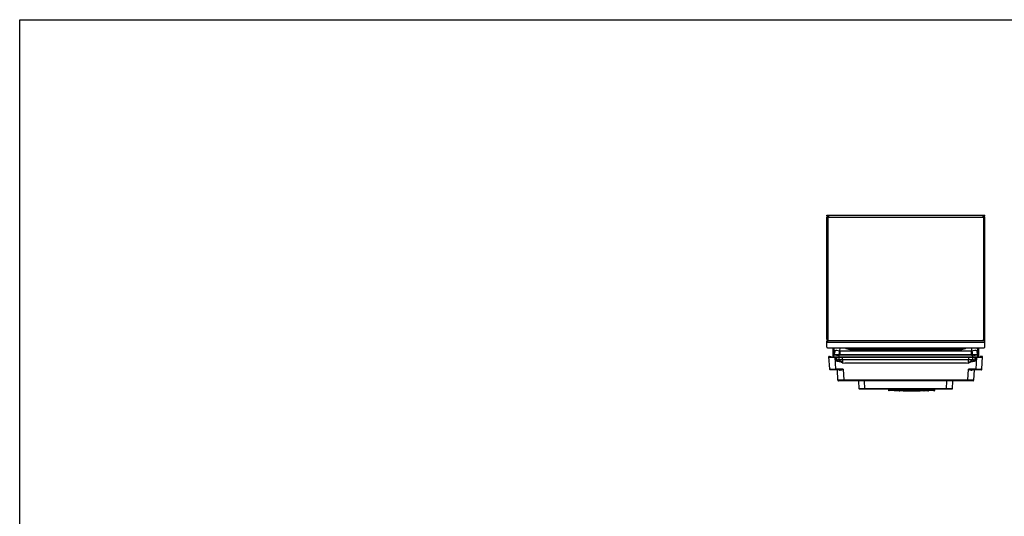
# Model space of a CAD drawing. Header units: millimetres. Extents: x 0 to 3364, y 0 to 2378.
# Tile 29 of 36: x 0 to 1690, y 1526 to 2378. Entities that reach past the tile are written whole.
import ezdxf

# ---------------------------------------------------------------- set-up
doc = ezdxf.new("R2010")
doc.units = ezdxf.units.MM
doc.header["$LTSCALE"] = 185.02
doc.layers.get('0').update_dxf_attribs({"linetype": 'CONTINUOUS'})
doc.layers.add('00_COMPONENTS', color=7, linetype='CONTINUOUS')

msp = doc.modelspace()

# ---------------------------------------------------------------- linework, layer by layer
at = {"color": 7, "linetype": 'CONTINUOUS'}
for p, q in [((0, 0), (0, 2378)), ((0, 2378), (3364, 2378))]:
    msp.add_line(p, q, dxfattribs=at)
at = {"layer": '00_COMPONENTS', "color": 7, "linetype": 'CONTINUOUS'}
for p, q in [((1385.4, 2040.9), (1385.4, 2042.4)), ((1385.4, 2042.4), (1656.4, 2042.4)), ((1385.4, 1829), (1385.4, 2038.9)), ((1385.4, 2038.9), (1388.4, 2038.9)), ((1388.4, 2042.4), (1388.4, 2038.9)), ((1653.4, 2042.4), (1653.4, 2038.9)), ((1656.4, 2038.9), (1653.4, 2038.9)), ((1656.4, 2040.9), (1656.4, 2042.4)), ((1656.4, 1815.9), (1656.4, 2038.9)), ((1385.4, 1829), (1387.4, 1829)), ((1385.4, 1815.9), (1385.4, 1827)), ((1385.4, 1827), (1387.4, 1827)), ((1387.4, 1827), (1387.4, 1829)), ((1656.4, 1829), (1654.4, 1829)), ((1654.4, 1827), (1654.4, 1829)), ((1656.4, 1827), (1654.4, 1827)), ((1387.4, 1814.9), (1654.4, 1814.9)), ((1396.1, 1802.3), (1396.1, 1814.6)), ((1396.2, 1814.6), (1396.2, 1802.6)), ((1396.4, 1803.3), (1396.4, 1814.5)), ((1397.9, 1809.3), (1398.2, 1814.9)), ((1424.9, 1813.4), (1616.9, 1813.4)), ((1643.6, 1814.9), (1643.9, 1809.3)), ((1645.5, 1802.6), (1645.6, 1814.6)), ((1645.7, 1814.5), (1645.6, 1799.2)), ((1390.3, 1778.2), (1389.1, 1799.9)), ((1389.2, 1799), (1390, 1798.9)), ((1390, 1798.9), (1651.7, 1798.9)), ((1390.1, 1800.1), (1392.6, 1800.1)), ((1393.1, 1798.9), (1393.1, 1800)), ((1396.1, 1802.2), (1396.1, 1802.3)), ((1396.1, 1801.9), (1396.1, 1802.2)), ((1396.1, 1799.2), (1396.1, 1801.9)), ((1396.1, 1799), (1396.1, 1799.2)), ((1396.1, 1799.2), (1396.1, 1799.2)), ((1396.2, 1802.6), (1396.2, 1802.5)), ((1396.2, 1802.5), (1396.2, 1802.4)), ((1396.2, 1802.4), (1396.2, 1802.3)), ((1396.2, 1802.3), (1396.2, 1802.2)), ((1396.2, 1802.2), (1396.2, 1799.5)), ((1396.4, 1802.5), (1396.4, 1803.3)), ((1396.4, 1802.4), (1396.4, 1802.4)), ((1396.7, 1799.4), (1645.1, 1799.4)), ((1396.9, 1799.1), (1396.9, 1799.1)), ((1396.9, 1799.1), (1396.9, 1799)), ((1406.4, 1794.4), (1404.4, 1794.4)), ((1412.9, 1794.4), (1406.4, 1794.4)), ((1628.8, 1794.4), (1412.9, 1794.4)), ((1635.4, 1794.4), (1628.8, 1794.4)), ((1637.3, 1794.4), (1635.4, 1794.4)), ((1641.4, 1792.4), (1639.4, 1793.9)), ((1644.9, 1799), (1644.9, 1799.1)), ((1644.9, 1799.1), (1644.9, 1799.1)), ((1645.5, 1802.4), (1645.5, 1802.6)), ((1645.5, 1802.6), (1645.5, 1802.6)), ((1645.5, 1802.3), (1645.5, 1802.4)), ((1645.5, 1802.2), (1645.5, 1802.3)), ((1645.5, 1799.5), (1645.5, 1802.2)), ((1645.6, 1799.2), (1645.6, 1799.2)), ((1645.6, 1799.2), (1645.6, 1799)), ((1648.6, 1800), (1648.7, 1799.1)), ((1651.6, 1800.1), (1649.1, 1800.1)), ((1651.5, 1778.2), (1652.6, 1799.9)), ((1651.7, 1798.9), (1652.6, 1799)), ((1408.2, 1777.2), (1391.3, 1777.2)), ((1404.5, 1759.2), (1403.5, 1777.2)), ((1412.9, 1788.7), (1416.4, 1788.9)), ((1416.4, 1788.5), (1416.4, 1788.9)), ((1625.4, 1788.9), (1628.8, 1788.7)), ((1625.4, 1788.5), (1625.4, 1788.9)), ((1650.5, 1777.2), (1633.5, 1777.2)), ((1638.2, 1777.2), (1637.3, 1759.2)), ((1636.3, 1758.2), (1405.5, 1758.2)), ((1440.8, 1744.7), (1440.1, 1758.2)), ((1600.9, 1744.7), (1601.6, 1758.2)), ((1600.4, 1744.2), (1441.3, 1744.2)), ((1502.7, 1741.1), (1502.5, 1741.1)), ((1509.5, 1741.1), (1502.7, 1741.1)), ((1504.8, 1741.6), (1556.9, 1741.6)), ((1514.3, 1741.9), (1547.4, 1741.9)), ((1516.9, 1741.1), (1544.9, 1741.1)), ((1559, 1741.1), (1552.2, 1741.1)), ((1552.2, 1741.1), (1552.2, 1741.1))]:
    msp.add_line(p, q, dxfattribs=at)
at = {"layer": '00_COMPONENTS', "color": 3, "linetype": 'CONTINUOUS'}
for p, q in [((1385.4, 2040.9), (1388.4, 2040.9)), ((1653.4, 2040.9), (1656.4, 2040.9)), ((1654.9, 1827), (1654.9, 1829))]:
    msp.add_line(p, q, dxfattribs=at)
at = {"layer": '00_COMPONENTS', "color": 9, "linetype": 'CONTINUOUS'}
for p, q in [((1387.4, 1829), (1387.4, 2038.9)), ((1388.4, 2038.9), (1653.4, 2038.9)), ((1654.4, 2038.9), (1654.4, 1829)), ((1654.4, 1827), (1387.4, 1827)), ((1656.4, 1823.9), (1385.4, 1823.9)), ((1396.4, 1803.7), (1396.5, 1814.6)), ((1397.9, 1809.3), (1397.9, 1809.3)), ((1407.9, 1809.1), (1407.4, 1809.1)), ((1407.9, 1809.1), (1408.2, 1814.9)), ((1407.9, 1809.1), (1407.9, 1802.3)), ((1633.9, 1809.1), (1407.9, 1809.1)), ((1424.9, 1813.4), (1424.7, 1813.3)), ((1424.7, 1812.2), (1424.7, 1813.3)), ((1424.7, 1813.3), (1617, 1813.3)), ((1424.7, 1812.2), (1617, 1812.2)), ((1617, 1813.3), (1616.9, 1813.4)), ((1617, 1812.2), (1617, 1813.3)), ((1633.6, 1814.9), (1633.9, 1809.1)), ((1634.4, 1809.1), (1633.9, 1809.1)), ((1633.9, 1802.3), (1633.9, 1809.1)), ((1643.9, 1809.3), (1643.8, 1809.3)), ((1645.3, 1814.6), (1645.3, 1802.8)), ((1645.4, 1814.6), (1645.4, 1802.5)), ((1396.2, 1799.5), (1396.4, 1802.4)), ((1396.4, 1802.8), (1396.4, 1803.7)), ((1396.4, 1802.4), (1396.4, 1802.5)), ((1396.9, 1799.3), (1396.9, 1799)), ((1397.2, 1799.4), (1397.4, 1802.2)), ((1397.6, 1799.4), (1397.5, 1798.9)), ((1399.2, 1798.9), (1400.2, 1778.2)), ((1402.4, 1793.9), (1402.3, 1798.9)), ((1406.4, 1799.4), (1406.4, 1802.3)), ((1406.4, 1794.4), (1406.4, 1798.9)), ((1407.5, 1792.7), (1406.4, 1794.4)), ((1406.9, 1799.4), (1406.9, 1798.9)), ((1633.9, 1802.6), (1407.9, 1802.6)), ((1633.9, 1802.3), (1407.9, 1802.3)), ((1412.9, 1788.9), (1412.9, 1794.4)), ((1628.8, 1788.9), (1628.8, 1794.4)), ((1634.3, 1792.7), (1635.4, 1794.4)), ((1634.9, 1799.4), (1634.9, 1798.9)), ((1635.4, 1802.3), (1635.4, 1799.4)), ((1635.4, 1798.9), (1635.4, 1794.4)), ((1639.5, 1798.9), (1639.4, 1793.9)), ((1641.5, 1778.2), (1642.6, 1798.9)), ((1644.1, 1799.4), (1644.2, 1798.9)), ((1644.5, 1799.4), (1644.4, 1802.2)), ((1644.8, 1799.4), (1644.9, 1799)), ((1645.4, 1802.5), (1645.4, 1802.4)), ((1645.4, 1802.4), (1645.5, 1799.5)), ((1390.3, 1778.2), (1390.3, 1778.2)), ((1400.2, 1777.2), (1400.2, 1778.2)), ((1413.5, 1778.2), (1400.2, 1778.2)), ((1407.2, 1776.8), (1408.2, 1776.8)), ((1408.2, 1776.8), (1408.5, 1776.8)), ((1413.5, 1778.2), (1414.4, 1759.2)), ((1625.4, 1788.5), (1416.4, 1788.5)), ((1627.3, 1759.2), (1628.3, 1778.2)), ((1641.5, 1778.2), (1628.3, 1778.2)), ((1633.2, 1776.8), (1633.5, 1776.8)), ((1633.5, 1776.8), (1634.5, 1776.8)), ((1641.5, 1777.2), (1641.5, 1778.2)), ((1651.5, 1778.2), (1651.5, 1778.2)), ((1627.3, 1759.2), (1414.4, 1759.2)), ((1414.4, 1758.2), (1414.4, 1759.2)), ((1450.8, 1744.7), (1450.1, 1758.2)), ((1590.9, 1744.7), (1591.6, 1758.2)), ((1627.3, 1758.2), (1627.3, 1759.2)), ((1590.9, 1744.7), (1450.8, 1744.7)), ((1450.8, 1744.2), (1450.8, 1744.7)), ((1491.8, 1741.3), (1491.6, 1741.3)), ((1492, 1741.3), (1491.8, 1741.3)), ((1491.8, 1741.3), (1491.8, 1741.3)), ((1494, 1741.4), (1493.5, 1741.4)), ((1497.7, 1741.6), (1497.2, 1741.6)), ((1497.7, 1741.6), (1497.7, 1744.2)), ((1497.9, 1741.6), (1497.7, 1741.6)), ((1497.9, 1742), (1497.9, 1744.2)), ((1502.7, 1741.1), (1502.7, 1741.6)), ((1509.5, 1741.4), (1509.5, 1741.6)), ((1519.2, 1741.1), (1519.2, 1741.6)), ((1526, 1741.4), (1526, 1741.6)), ((1535.7, 1741.1), (1535.7, 1741.6)), ((1542.5, 1741.4), (1542.5, 1741.6)), ((1552.2, 1741.1), (1552.2, 1741.6)), ((1559, 1741.5), (1559, 1741.6)), ((1559, 1741.4), (1559, 1741.5)), ((1559, 1741.5), (1559, 1741.5)), ((1559, 1741.5), (1559, 1741.5)), ((1564.1, 1744.2), (1564.1, 1741.6)), ((1564.3, 1741.6), (1564.1, 1741.6)), ((1564.6, 1741.6), (1564.3, 1741.6)), ((1568.7, 1741.3), (1568.7, 1741.4)), ((1570, 1741.3), (1568.7, 1741.3)), ((1570.2, 1741.3), (1570, 1741.3)), ((1590.9, 1744.2), (1590.9, 1744.7))]:
    msp.add_line(p, q, dxfattribs=at)
at = {"layer": '00_COMPONENTS', "color": 7, "linetype": 'CONTINUOUS'}
for points in [[(1390.3, 1778.2), (1390.3, 1777.9), (1391, 1777.3), (1391.3, 1777.2)], [(1650.5, 1777.2), (1650.7, 1777.3), (1651.4, 1777.9), (1651.5, 1778.2)]]:
    msp.add_lwpolyline(points, dxfattribs=at)
at = {"layer": '00_COMPONENTS', "color": 9, "linetype": 'CONTINUOUS'}
for centre, radius, start, end in [((1377.9, 1810.4), 20, 337.8343, 356.9313), ((1079.4, 1854.5), 331.1, 350.9744, 352.116), ((1962.6, 1854.6), 331.4, 187.8845, 189.0252), ((1663.9, 1810.4), 20, 183.0689, 202.1671), ((1397.4, 1802.4), 0.991, 157.7971, 164.2322), ((1397.4, 1802.3), 1.02, 157.564, 176.9388), ((1397.4, 1802.4), 1, 164.1948, 176.9208), ((1399, 889.4), 913.3, 89.616, 89.8117), ((1397.9, 2623.4), 821.2, 270.2819, 270.5034), ((1476.9, 1797.1), 70.8, 175.5364, 175.8037), ((1407.8, 2279.6), 477, 269.8273, 270.0034), ((1407.9, 1390.3), 412, 90.008, 90.2151), ((1823.1, 1715.3), 422.8, 169.4579, 169.701), ((1633.9, 2261.2), 458.7, 269.9931, 270.1762), ((1633.8, 1372.1), 430.1, 89.7891, 89.9877), ((1218.3, 1715.4), 423.1, 10.2896, 10.5325), ((1581.6, 1798.3), 54, 4.1626, 4.5128), ((1641.5, 2368), 565.7, 269.3776, 269.5014), ((1643.2, 792.9), 1009.7, 90.1826, 90.3247), ((1643.4, 2554.6), 752.4, 269.5501, 269.7423), ((1644.4, 1802.4), 1, 3.073, 22.1462), ((1644.4, 1802.3), 1.02, 3.061, 22.4363), ((1392.9, 2146.3), 368.2, 269.8187, 269.9398), ((1392.3, 3272.3), 1494.1, 270.008, 270.3044), ((1648.6, 2954.4), 1176.3, 269.6555, 270.0321), ((1648.8, 2146.4), 368.2, 270.0602, 270.1813), ((1650.5, 1778.2), 0.999, 270.0281, 356.9243), ((1532.7, 1077.1), 665.5, 93.374, 93.5016), ((1532.6, 1079), 663.5, 93.0565, 93.3351), ((1530.9, 1141.8), 600.8, 86.832, 93.1424), ((1529.4, 1078.7), 664.1, 86.4582, 86.9849), ((1529.1, 1078.1), 664.4, 86.6651, 86.9433)]:
    msp.add_arc(centre, radius, start, end, dxfattribs=at)
at = {"layer": '00_COMPONENTS', "color": 7, "linetype": 'CONTINUOUS'}
for centre, radius, start, end in [((1445.2, 1735.2), 72.7, 126.0883, 128.0548), ((1645.1, 1808.6), 9.13, 269.9978, 270.2162), ((1645.1, 1807.6), 8.18, 270.217, 270.397), ((1645.1, 1805.9), 6.43, 270.3734, 271.1749), ((1405.5, 1759.2), 1, 183, 270), ((1405.5, 1759.2), 1, 182.9988, 269.9767), ((1439.9, 1757.9), 0.3, 31.9974, 60.9969), ((1601.9, 1757.9), 0.3, 90, 177), ((1636.3, 1759.2), 1, 270.0233, 357.0012), ((1636.3, 1759.2), 1, 270, 357), ((1441.3, 1744.7), 0.5, 183, 270), ((1120.2, 1737.7), 371.4, 0.5489, 1.0224), ((1491.9, 1741.3), 0.3, 180.5489, 273.7245), ((1530.9, 1142.2), 600, 86.2755, 93.7245), ((1502.8, 1744.2), 3.08, 264.2565, 265.7942), ((1502.7, 1743.7), 2.63, 265.7827, 267.6754), ((1509.5, 1743.6), 2.52, 272.0637, 273.6423), ((1509.5, 1744.3), 3.17, 274.8985, 275.7323), ((1509.5, 1744), 2.94, 274.0428, 274.8963), ((1509.5, 1743.9), 2.78, 273.6227, 274.0382), ((1516.9, 1741.8), 0.7, 196.6015, 270), ((1544.9, 1741.8), 0.7, 270, 343.3985), ((1552.3, 1744.4), 3.29, 263.7313, 264.7331), ((1558.9, 1744.4), 3.29, 275.2669, 276.2687), ((1569.9, 1741.3), 0.3, 266.2755, 359.4511), ((1570.1, 1741.6), 0.3, 277.3037, 359.4511), ((1941.8, 1738.1), 371.4, 179.0358, 179.4511), ((1600.4, 1744.7), 0.5, 270, 357)]:
    msp.add_arc(centre, radius, start, end, dxfattribs=at)
for centre, major_axis, start_param, end_param in [((1424.9, 1824.5), (-7.8, -7.8), 0.257661, 0.784029), ((1616.9, 1824.5), (-7.8, 7.8), 2.357564, 2.883932)]:
    msp.add_ellipse(centre, major_axis=major_axis, ratio=0.997265, start_param=start_param, end_param=end_param, dxfattribs=at)
for points, knots in [([(1385.4, 1815.9), (1385.4, 1815.6), (1385.9, 1815.2), (1386.6, 1815), (1387.1, 1814.9), (1387.4, 1814.9)], [0, 0, 0, 0, 0.387211, 0.675626, 1, 1, 1, 1]), ([(1654.4, 1814.9), (1654.6, 1814.9), (1655.1, 1815), (1655.9, 1815.2), (1656.4, 1815.6), (1656.4, 1815.9)], [0, 0, 0, 0, 0.324374, 0.612789, 1, 1, 1, 1]), ([(1390.1, 1800.1), (1389.9, 1800.1), (1389.5, 1800.1), (1389.3, 1800), (1389.1, 1800), (1389.1, 1799.9)], [0, 0, 0, 0, 0.696172, 0.910901, 1, 1, 1, 1]), ([(1393.1, 1800), (1393.1, 1800), (1392.8, 1800), (1392.7, 1800.1), (1392.6, 1800.1)], [0, 0, 0, 0, 0.301833, 1, 1, 1, 1]), ([(1396.3, 1799.5), (1396.3, 1799.5), (1396.2, 1799.5), (1396.2, 1799.5), (1396.2, 1799.5)], [0, 0, 0, 0, 0.677352, 1, 1, 1, 1]), ([(1396.7, 1799.4), (1396.6, 1799.4), (1396.5, 1799.4), (1396.4, 1799.4), (1396.3, 1799.5)], [0, 0, 0, 0, 0.340953, 1, 1, 1, 1]), ([(1645.3, 1799.4), (1645.3, 1799.4), (1645.3, 1799.4), (1645.2, 1799.4), (1645.2, 1799.4)], [0, 0, 0, 0, 0.475021, 1, 1, 1, 1]), ([(1645.5, 1799.5), (1645.5, 1799.5), (1645.4, 1799.4), (1645.4, 1799.4), (1645.3, 1799.4)], [0, 0, 0, 0, 0.271504, 1, 1, 1, 1]), ([(1649.1, 1800.1), (1649, 1800.1), (1648.9, 1800), (1648.6, 1800), (1648.6, 1800)], [0, 0, 0, 0, 0.698167, 1, 1, 1, 1]), ([(1652.6, 1799.9), (1652.6, 1800), (1652.5, 1800), (1652.2, 1800.1), (1651.9, 1800.1), (1651.6, 1800.1)], [0, 0, 0, 0, 0.089194, 0.303644, 1, 1, 1, 1]), ([(1502.7, 1741.1), (1502.5, 1741.1), (1502.1, 1741.1), (1501.6, 1741.3), (1501.3, 1741.4), (1501.2, 1741.5)], [0, 0, 0, 0, 0.500378, 0.750392, 1, 1, 1, 1]), ([(1502.4, 1741.1), (1502.2, 1741.1), (1501.8, 1741.2), (1501.4, 1741.3), (1501.2, 1741.5)], [0, 0, 0, 0, 0.524622, 1, 1, 1, 1]), ([(1509.5, 1741.1), (1509.7, 1741.1), (1510, 1741.1), (1510.4, 1741.2), (1510.8, 1741.3), (1511, 1741.4), (1511.1, 1741.5), (1511.1, 1741.6)], [0, 0, 0, 0, 0.28102, 0.537823, 0.778387, 0.891802, 1, 1, 1, 1]), ([(1517.6, 1741.5), (1517.6, 1741.6), (1517.6, 1741.6), (1517.6, 1741.6), (1517.6, 1741.6)], [0, 0, 0, 0, 0.505483, 1, 1, 1, 1]), ([(1518.9, 1741.1), (1518.7, 1741.1), (1518.3, 1741.2), (1517.9, 1741.3), (1517.7, 1741.4)], [0, 0, 0, 0, 0.524248, 1, 1, 1, 1]), ([(1519.2, 1741.1), (1519, 1741.1), (1518.5, 1741.2), (1518, 1741.3), (1517.8, 1741.4)], [0, 0, 0, 0, 0.500917, 1, 1, 1, 1]), ([(1526, 1741.1), (1526.3, 1741.1), (1526.7, 1741.2), (1527.2, 1741.3), (1527.4, 1741.4)], [0, 0, 0, 0, 0.530108, 1, 1, 1, 1]), ([(1535.7, 1741.1), (1535.6, 1741.1), (1535.3, 1741.1), (1534.9, 1741.2), (1534.5, 1741.3), (1534.3, 1741.4), (1534.2, 1741.5), (1534.1, 1741.5), (1534.1, 1741.6)], [0, 0, 0, 0, 0.25083, 0.500771, 0.750641, 0.875551, 0.937859, 1, 1, 1, 1]), ([(1535.4, 1741.1), (1535.3, 1741.1), (1535, 1741.2), (1534.7, 1741.3), (1534.4, 1741.4), (1534.2, 1741.5), (1534.1, 1741.5), (1534.1, 1741.6)], [0, 0, 0, 0, 0.271804, 0.529068, 0.772506, 0.887917, 1, 1, 1, 1]), ([(1542.5, 1741.1), (1542.8, 1741.1), (1543.2, 1741.2), (1543.7, 1741.3), (1544, 1741.4), (1544.1, 1741.5), (1544.1, 1741.5)], [0, 0, 0, 0, 0.536218, 0.77732, 0.89155, 1, 1, 1, 1]), ([(1552.2, 1741.1), (1552.1, 1741.1), (1551.8, 1741.1), (1551.4, 1741.2), (1551, 1741.3), (1550.8, 1741.4), (1550.7, 1741.5), (1550.6, 1741.5), (1550.6, 1741.6)], [0, 0, 0, 0, 0.25083, 0.500771, 0.750641, 0.875551, 0.937859, 1, 1, 1, 1]), ([(1551.9, 1741.1), (1551.8, 1741.1), (1551.5, 1741.2), (1551.2, 1741.3), (1550.9, 1741.4), (1550.7, 1741.5), (1550.6, 1741.5), (1550.6, 1741.6)], [0, 0, 0, 0, 0.271804, 0.529068, 0.772506, 0.887917, 1, 1, 1, 1]), ([(1559, 1741.1), (1559.3, 1741.1), (1559.8, 1741.2), (1560.3, 1741.3), (1560.5, 1741.5)], [0, 0, 0, 0, 0.533555, 1, 1, 1, 1])]:
    msp.add_open_spline(points, degree=3, knots=knots, dxfattribs=at)
at = {"layer": '00_COMPONENTS', "color": 9, "linetype": 'CONTINUOUS'}
for points in [[(1397.9, 1809.3), (1397.8, 1807), (1397.3, 1804.8), (1396.4, 1802.7)], [(1399, 1810), (1398.9, 1807.5), (1398.4, 1804.9), (1397.4, 1802.6)], [(1417.1, 1814.9), (1419.2, 1813.2), (1422, 1812.2), (1424.7, 1812.2)], [(1419.3, 1814.7), (1420.9, 1813.8), (1422.8, 1813.3), (1424.7, 1813.3)], [(1617, 1812.2), (1619.7, 1812.2), (1622.5, 1813.2), (1624.6, 1814.9)], [(1617, 1813.3), (1618.9, 1813.3), (1620.8, 1813.8), (1622.5, 1814.7)], [(1642.7, 1810), (1642.8, 1807.5), (1643.3, 1804.9), (1644.3, 1802.6)], [(1643.8, 1809.3), (1643.9, 1807), (1644.4, 1804.8), (1645.3, 1802.7)], [(1397.4, 1802.2), (1397.4, 1802.4), (1397.4, 1802.5), (1397.5, 1802.6)], [(1400.4, 1792.4), (1400.3, 1794.6), (1400.3, 1796.8), (1400.3, 1798.9)], [(1407.1, 1790.9), (1404.9, 1791.3), (1402.6, 1792), (1400.4, 1792.4)], [(1405.8, 1793.6), (1405.3, 1793.9), (1404.9, 1794.2), (1404.4, 1794.4)], [(1406.4, 1802.6), (1406, 1802.6), (1405.6, 1802.6), (1405.1, 1802.6)], [(1406.4, 1802.3), (1406, 1802.3), (1405.5, 1802.3), (1405.1, 1802.2)], [(1407.5, 1792.7), (1406.9, 1793), (1406.4, 1793.3), (1405.8, 1793.6)], [(1635.9, 1793.6), (1635.4, 1793.3), (1634.8, 1793), (1634.3, 1792.7)], [(1641.4, 1792.4), (1639.1, 1792), (1636.9, 1791.3), (1634.6, 1790.9)], [(1636.6, 1802.6), (1636.2, 1802.6), (1635.8, 1802.6), (1635.3, 1802.6)], [(1637.3, 1794.4), (1636.9, 1794.2), (1636.4, 1793.9), (1635.9, 1793.6)], [(1637.4, 1802.6), (1637.2, 1802.6), (1636.9, 1802.6), (1636.6, 1802.6)], [(1637.5, 1802.2), (1637.2, 1802.2), (1636.9, 1802.2), (1636.6, 1802.2)], [(1641.2, 1802.6), (1640.8, 1802.6), (1640.4, 1802.6), (1640, 1802.6)], [(1641.3, 1802.2), (1640.9, 1802.2), (1640.4, 1802.2), (1640, 1802.2)], [(1641.4, 1798.9), (1641.4, 1796.8), (1641.4, 1794.6), (1641.4, 1792.4)], [(1644.4, 1802.2), (1644.4, 1802.4), (1644.4, 1802.5), (1644.3, 1802.6)], [(1390.3, 1777.9), (1390.3, 1778), (1390.3, 1778.1), (1390.3, 1778.2)], [(1391, 1777.3), (1390.7, 1777.4), (1390.4, 1777.6), (1390.3, 1777.9)], [(1391.3, 1777.2), (1391.2, 1777.2), (1391.1, 1777.3), (1391, 1777.3)], [(1406.3, 1777.2), (1406.5, 1777), (1406.7, 1776.8), (1406.9, 1776.8)], [(1406.9, 1776.8), (1407, 1776.8), (1407.1, 1776.8), (1407.2, 1776.8)]]:
    msp.add_open_spline(points, degree=3, dxfattribs=at)
for points, knots in [([(1399, 1810), (1398.9, 1810), (1398.5, 1809.8), (1398, 1809.6), (1397.9, 1809.3)], [0, 0, 0, 0, 0.330433, 1, 1, 1, 1]), ([(1407.4, 1809.1), (1405.8, 1809.6), (1403, 1810.1), (1400.2, 1810.3), (1399, 1810)], [0, 0, 0, 0, 0.585159, 1, 1, 1, 1]), ([(1642.7, 1810), (1641.6, 1810.3), (1638.7, 1810.1), (1635.9, 1809.6), (1634.4, 1809.1)], [0, 0, 0, 0, 0.414841, 1, 1, 1, 1]), ([(1643.8, 1809.3), (1643.8, 1809.3), (1643.6, 1809.8), (1643.1, 1809.9), (1642.7, 1810)], [0, 0, 0, 0, 0.193276, 1, 1, 1, 1]), ([(1396.4, 1802.7), (1396.4, 1802.7), (1396.4, 1802.8), (1396.4, 1802.8), (1396.4, 1802.8)], [0, 0, 0, 0, 0.474415, 1, 1, 1, 1]), ([(1396.5, 1802.7), (1396.5, 1802.7), (1396.5, 1802.7), (1396.4, 1802.7), (1396.4, 1802.7)], [0, 0, 0, 0, 0.631353, 1, 1, 1, 1]), ([(1396.4, 1802.7), (1396.4, 1802.7), (1396.4, 1802.7), (1396.4, 1802.7), (1396.4, 1802.7)], [0, 0, 0, 0, 0.471859, 1, 1, 1, 1]), ([(1397.4, 1802.2), (1397.1, 1802.2), (1396.9, 1802.3), (1396.4, 1802.3), (1396.4, 1802.4)], [0, 0, 0, 0, 0.736047, 1, 1, 1, 1]), ([(1397.4, 1802.6), (1397.3, 1802.6), (1397, 1802.6), (1396.7, 1802.6), (1396.5, 1802.7)], [0, 0, 0, 0, 0.357666, 1, 1, 1, 1]), ([(1396.5, 1802.7), (1396.5, 1802.7), (1396.5, 1802.7), (1396.5, 1802.7), (1396.5, 1802.7)], [0, 0, 0, 0, 0.529846, 1, 1, 1, 1]), ([(1402, 1802.6), (1401.5, 1802.6), (1400, 1802.6), (1398.5, 1802.6), (1397.4, 1802.6)], [0, 0, 0, 0, 0.309124, 1, 1, 1, 1]), ([(1402, 1802.2), (1401.5, 1802.2), (1400, 1802.2), (1398.4, 1802.2), (1397.4, 1802.2)], [0, 0, 0, 0, 0.30956, 1, 1, 1, 1]), ([(1412.7, 1789), (1412.4, 1789.4), (1411.6, 1790.2), (1409.9, 1791.5), (1408.4, 1792.3), (1407.5, 1792.7)], [0, 0, 0, 0, 0.250449, 0.501487, 1, 1, 1, 1]), ([(1412.9, 1794.4), (1412.7, 1794.8), (1412.4, 1795.5), (1412.3, 1796.6), (1412.4, 1797.8), (1412.4, 1798.6), (1412.4, 1798.9)], [0, 0, 0, 0, 0.251234, 0.4995, 0.750354, 1, 1, 1, 1]), ([(1628.8, 1794.4), (1629, 1794.8), (1629.3, 1795.5), (1629.4, 1796.6), (1629.3, 1797.8), (1629.4, 1798.6), (1629.4, 1798.9)], [0, 0, 0, 0, 0.25124, 0.499497, 0.750356, 1, 1, 1, 1]), ([(1634.3, 1792.7), (1633.3, 1792.3), (1631.8, 1791.5), (1630.1, 1790.2), (1629.3, 1789.4), (1629, 1789)], [0, 0, 0, 0, 0.498513, 0.749551, 1, 1, 1, 1]), ([(1644.3, 1802.6), (1644.1, 1802.6), (1643.1, 1802.6), (1642, 1802.6), (1641.2, 1802.6)], [0, 0, 0, 0, 0.193461, 1, 1, 1, 1]), ([(1644.4, 1802.2), (1644.2, 1802.2), (1643.1, 1802.2), (1642.1, 1802.2), (1641.3, 1802.2)], [0, 0, 0, 0, 0.192951, 1, 1, 1, 1]), ([(1645.3, 1802.7), (1645.3, 1802.7), (1645.2, 1802.6), (1644.9, 1802.6), (1644.5, 1802.6), (1644.3, 1802.6)], [0, 0, 0, 0, 0.074974, 0.26551, 1, 1, 1, 1]), ([(1645.4, 1802.4), (1645.4, 1802.3), (1644.9, 1802.3), (1644.6, 1802.2), (1644.4, 1802.2)], [0, 0, 0, 0, 0.263937, 1, 1, 1, 1]), ([(1645.3, 1802.8), (1645.3, 1802.8), (1645.3, 1802.7), (1645.3, 1802.7), (1645.3, 1802.7)], [0, 0, 0, 0, 0.554971, 1, 1, 1, 1]), ([(1391.7, 1778.2), (1391.5, 1778.2), (1391.1, 1778.2), (1390.6, 1778.1), (1390.3, 1778.2)], [0, 0, 0, 0, 0.405171, 1, 1, 1, 1]), ([(1407.2, 1776.8), (1407.2, 1776.8), (1407.2, 1777), (1407, 1777.2), (1406.9, 1777.2)], [0, 0, 0, 0, 0.311555, 1, 1, 1, 1]), ([(1412.9, 1788.7), (1412.5, 1789), (1411.5, 1789.4), (1409.7, 1790.4), (1408.2, 1790.7), (1407.1, 1790.9)], [0, 0, 0, 0, 0.250246, 0.500085, 1, 1, 1, 1]), ([(1408.2, 1777.2), (1408.7, 1777.2), (1410.4, 1777.4), (1412.2, 1777.8), (1413.5, 1778.2)], [0, 0, 0, 0, 0.242472, 1, 1, 1, 1]), ([(1408.5, 1776.8), (1408.5, 1776.8), (1408.5, 1777), (1408.4, 1777.2), (1408.2, 1777.2)], [0, 0, 0, 0, 0.332836, 1, 1, 1, 1]), ([(1408.5, 1776.8), (1409.3, 1776.8), (1411, 1777.2), (1412.6, 1777.8), (1413.5, 1778.2)], [0, 0, 0, 0, 0.481283, 1, 1, 1, 1]), ([(1628.3, 1778.2), (1629.1, 1777.8), (1630.7, 1777.2), (1632.4, 1776.8), (1633.2, 1776.8)], [0, 0, 0, 0, 0.518715, 1, 1, 1, 1]), ([(1628.3, 1778.2), (1628.7, 1778.1), (1630.4, 1777.6), (1632.2, 1777.2), (1633.5, 1777.2)], [0, 0, 0, 0, 0.255691, 1, 1, 1, 1]), ([(1634.6, 1790.9), (1633.6, 1790.7), (1632.3, 1790.4), (1630.9, 1789.8), (1630.2, 1789.4), (1629.5, 1789.1), (1629, 1788.9), (1628.8, 1788.7)], [0, 0, 0, 0, 0.499708, 0.624685, 0.749494, 0.875447, 1, 1, 1, 1]), ([(1633.2, 1776.8), (1633.2, 1776.8), (1633.3, 1777), (1633.4, 1777.2), (1633.5, 1777.2)], [0, 0, 0, 0, 0.332862, 1, 1, 1, 1]), ([(1634.5, 1776.8), (1634.8, 1776.8), (1635.2, 1776.9), (1635.4, 1777.2), (1635.5, 1777.2)], [0, 0, 0, 0, 0.728747, 1, 1, 1, 1]), ([(1634.5, 1776.8), (1634.6, 1776.8), (1634.6, 1777), (1634.7, 1777.2), (1634.9, 1777.2)], [0, 0, 0, 0, 0.311538, 1, 1, 1, 1]), ([(1651.5, 1778.2), (1651.4, 1778.2), (1650.9, 1778.2), (1650.5, 1778.2), (1650, 1778.2)], [0, 0, 0, 0, 0.090855, 1, 1, 1, 1]), ([(1414.4, 1759.2), (1413.2, 1759.2), (1411.3, 1759.2), (1409, 1759.2), (1407.5, 1759.2), (1406.3, 1759.2), (1405.4, 1759.2), (1404.9, 1759.2), (1404.7, 1759.2), (1404.6, 1759.2), (1404.5, 1759.2), (1404.5, 1759.2)], [0, 0, 0, 0, 0.382715, 0.555578, 0.707135, 0.83148, 0.923851, 0.956904, 0.98073, 0.995127, 1, 1, 1, 1]), ([(1637.3, 1759.2), (1637.3, 1759.2), (1637.2, 1759.2), (1637.1, 1759.2), (1636.8, 1759.2), (1636.3, 1759.2), (1635.5, 1759.2), (1634.3, 1759.2), (1632.8, 1759.2), (1630.4, 1759.2), (1628.6, 1759.2), (1627.3, 1759.2)], [0, 0, 0, 0, 0.004873, 0.01927, 0.043096, 0.076149, 0.16852, 0.292865, 0.444422, 0.617285, 1, 1, 1, 1]), ([(1450.8, 1744.7), (1450.2, 1744.7), (1448.9, 1744.7), (1447.1, 1744.7), (1445.4, 1744.7), (1444.1, 1744.7), (1443.1, 1744.7), (1442.6, 1744.7), (1442.1, 1744.7), (1441.6, 1744.7), (1441.3, 1744.7), (1441.1, 1744.7), (1441, 1744.7), (1440.9, 1744.7), (1440.9, 1744.7), (1440.8, 1744.7), (1440.8, 1744.7)], [0, 0, 0, 0, 0.195104, 0.382726, 0.555649, 0.707208, 0.773109, 0.831562, 0.881992, 0.92393, 0.956961, 0.980787, 0.989166, 0.995168, 0.998781, 1, 1, 1, 1]), ([(1497.7, 1741.3), (1497.7, 1741.3), (1497.7, 1741.4), (1497.7, 1741.4), (1497.7, 1741.5), (1497.7, 1741.6), (1497.7, 1741.6)], [0, 0, 0, 0, 0.075629, 0.290738, 0.615217, 1, 1, 1, 1]), ([(1509.5, 1741.1), (1509.5, 1741.1), (1509.5, 1741.1), (1509.5, 1741.1), (1509.5, 1741.2), (1509.5, 1741.3), (1509.5, 1741.4), (1509.5, 1741.4)], [0, 0, 0, 0, 0.022985, 0.08139, 0.27657, 0.568779, 1, 1, 1, 1]), ([(1526, 1741.1), (1526, 1741.1), (1526, 1741.1), (1526, 1741.1), (1526, 1741.2), (1526, 1741.3), (1526, 1741.4), (1526, 1741.4)], [0, 0, 0, 0, 0.022985, 0.08139, 0.27657, 0.568779, 1, 1, 1, 1]), ([(1542.5, 1741.1), (1542.5, 1741.1), (1542.5, 1741.1), (1542.5, 1741.1), (1542.5, 1741.2), (1542.5, 1741.3), (1542.5, 1741.4), (1542.5, 1741.4)], [0, 0, 0, 0, 0.022985, 0.08139, 0.27657, 0.568779, 1, 1, 1, 1]), ([(1559, 1741.1), (1559, 1741.1), (1559, 1741.1), (1559, 1741.1), (1559, 1741.2), (1559, 1741.3), (1559, 1741.4), (1559, 1741.4)], [0, 0, 0, 0, 0.022985, 0.08139, 0.27657, 0.568779, 1, 1, 1, 1]), ([(1564.1, 1741.3), (1564.1, 1741.3), (1564, 1741.4), (1564.1, 1741.4), (1564.1, 1741.5), (1564.1, 1741.6), (1564.1, 1741.6)], [0, 0, 0, 0, 0.07562, 0.290726, 0.615209, 1, 1, 1, 1]), ([(1568.7, 1741.4), (1568.6, 1741.4), (1568.3, 1741.4), (1568, 1741.4), (1567.8, 1741.4)], [0, 0, 0, 0, 0.231096, 1, 1, 1, 1]), ([(1600.9, 1744.7), (1600.9, 1744.7), (1600.9, 1744.7), (1600.8, 1744.7), (1600.8, 1744.7), (1600.7, 1744.7), (1600.4, 1744.7), (1600.1, 1744.7), (1599.7, 1744.7), (1599.2, 1744.7), (1598.6, 1744.7), (1597.7, 1744.7), (1596.4, 1744.7), (1594.7, 1744.7), (1592.8, 1744.7), (1591.6, 1744.7), (1590.9, 1744.7)], [0, 0, 0, 0, 0.001219, 0.004832, 0.010834, 0.019213, 0.043039, 0.07607, 0.118008, 0.168438, 0.226891, 0.292792, 0.444351, 0.617274, 0.804896, 1, 1, 1, 1])]:
    msp.add_open_spline(points, degree=3, knots=knots, dxfattribs=at)
at = {"layer": '00_COMPONENTS', "color": 7, "linetype": 'CONTINUOUS'}
for points in [[(1402.4, 1793.9), (1402.9, 1794.3), (1403.7, 1794.4), (1404.4, 1794.4)], [(1637.3, 1794.4), (1638, 1794.4), (1638.8, 1794.3), (1639.4, 1793.9)], [(1502.7, 1741.1), (1502.6, 1741.1), (1502.5, 1741.1), (1502.4, 1741.1)], [(1509.5, 1741.1), (1509.6, 1741.1), (1509.8, 1741.1), (1509.9, 1741.1)], [(1511.1, 1741.5), (1511.1, 1741.5), (1511.1, 1741.5), (1511.1, 1741.6)], [(1517.7, 1741.5), (1517.6, 1741.5), (1517.6, 1741.6), (1517.6, 1741.6)], [(1517.7, 1741.5), (1517.7, 1741.5), (1517.7, 1741.5), (1517.6, 1741.5)], [(1517.8, 1741.4), (1517.8, 1741.4), (1517.7, 1741.4), (1517.7, 1741.5)], [(1517.7, 1741.4), (1517.7, 1741.5), (1517.7, 1741.5), (1517.7, 1741.5)], [(1517.7, 1741.5), (1517.7, 1741.5), (1517.7, 1741.5), (1517.7, 1741.5)], [(1519.2, 1741.1), (1519.1, 1741.1), (1519, 1741.1), (1518.9, 1741.1)], [(1527.4, 1741.4), (1527.4, 1741.4), (1527.5, 1741.4), (1527.5, 1741.4)], [(1527.5, 1741.4), (1527.5, 1741.5), (1527.6, 1741.5), (1527.6, 1741.5)], [(1527.6, 1741.5), (1527.6, 1741.5), (1527.6, 1741.6), (1527.6, 1741.6)], [(1535.7, 1741.1), (1535.6, 1741.1), (1535.5, 1741.1), (1535.4, 1741.1)], [(1544.1, 1741.5), (1544.1, 1741.5), (1544.1, 1741.6), (1544.1, 1741.6)], [(1552.2, 1741.1), (1552.1, 1741.1), (1552, 1741.1), (1551.9, 1741.1)], [(1552, 1741.1), (1552.1, 1741.1), (1552.1, 1741.1), (1552.2, 1741.1)], [(1559, 1741.1), (1559.1, 1741.1), (1559.3, 1741.1), (1559.4, 1741.1)], [(1559.2, 1741.1), (1559.2, 1741.1), (1559.1, 1741.1), (1559, 1741.1)]]:
    msp.add_open_spline(points, degree=3, dxfattribs=at)

doc.saveas('drawing.dxf')
